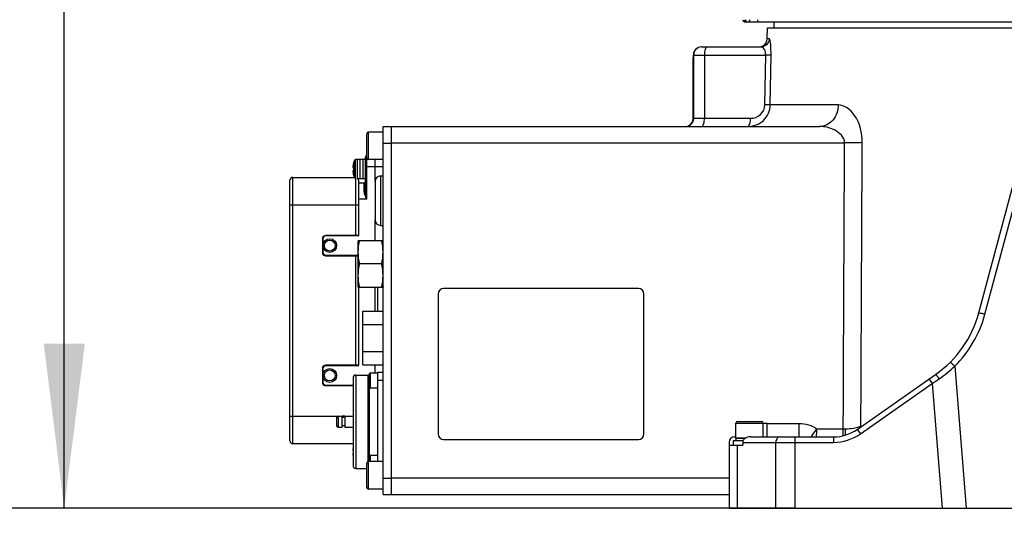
# Model space of a CAD drawing. Header units: millimetres. Extents: x 0 to 8410, y 0 to 5940.
# Tile 55 of 85: x 3360 to 3719, y 3141 to 3324. Entities that reach past the tile are written whole.
import ezdxf

# ---------------------------------------------------------------- set-up
doc = ezdxf.new("R2010")
doc.units = ezdxf.units.MM
doc.header["$LTSCALE"] = 462.55
doc.layers.get('0').update_dxf_attribs({"linetype": 'CONTINUOUS'})
for name, color, linetype in [('204101000013-1_DXF_DIMENSION', 7, 'CONTINUOUS'), ('204101000013_DXF_DIMENSION', 7, 'CONTINUOUS'), ('304103000018DXF_CONTINUOUS_LINE', 7, 'CONTINUOUS'), ('304103000019DXF_CONTINUOUS_LINE', 7, 'CONTINUOUS'), ('304105000042DXF_CONTINUOUS_LINE', 7, 'CONTINUOUS'), ('304105000133DXF_CONTINUOUS_LINE', 7, 'CONTINUOUS'), ('304106000002DXF_CONTINUOUS_LINE', 7, 'CONTINUOUS'), ('304106000021DXF_CONTINUOUS_LINE', 7, 'CONTINUOUS'), ('304110000210DXF_CONTINUOUS_LINE', 7, 'CONTINUOUS'), ('304110000234DXF_CONTINUOUS_LINE', 7, 'CONTINUOUS'), ('304112000008DXF_CONTINUOUS_LINE', 7, 'CONTINUOUS'), ('501023000001DXF_CONTINUOUS_LINE', 7, 'CONTINUOUS'), ('501023000027DXF_CONTINUOUS_LINE', 7, 'CONTINUOUS'), ('501023000069DXF_CONTINUOUS_LINE', 7, 'CONTINUOUS'), ('501023000072DXF_CONTINUOUS_LINE', 7, 'CONTINUOUS'), ('504021000002DXF_CONTINUOUS_LINE', 7, 'CONTINUOUS'), ('604006000006DXF_CONTINUOUS_LINE', 7, 'CONTINUOUS'), ('627001000012DXF_CONTINUOUS_LINE', 7, 'CONTINUOUS'), ('627001000038DXF_CONTINUOUS_LINE', 7, 'CONTINUOUS')]:
    doc.layers.add(name, color=color, linetype=linetype)
doc.styles.get("Standard").update_dxf_attribs({"font": 'txt', "width": 0.7})
doc.dimstyles.new('DIMSTYLE_1', dxfattribs={"dimtxt": 70, "dimasz": 60, "dimexe": 1.5, "dimexo": 0, "dimgap": 1.75, "dimtad": 0, "dimtih": 1, "dimtoh": 1, "dimdsep": 46, "dimtxsty": 'Standard', "dimblk": '_FILLED', "dimblk1": '_FILLED', "dimblk2": '_FILLED', "dimcen": 0.09, "dimclrt": 5, "dimazin": 2, "dimtp": 0.01, "dimtm": 0.01, "dimtfac": 1, "dimtofl": 0, "dimtmove": 0, "dimatfit": 3, "dimldrblk": '_FILLED', "dimfxl": 0, "dimtolj": 1, "dimarcsym": 0})
doc.dimstyles.new('DIMSTYLE_7', dxfattribs={"dimtxt": 70, "dimasz": 60, "dimexe": 1.5, "dimexo": 0, "dimgap": 1.75, "dimtad": 1, "dimdsep": 46, "dimtxsty": 'Standard', "dimblk": '_FILLED', "dimblk1": '_FILLED', "dimblk2": '_FILLED', "dimcen": 0.09, "dimclrt": 5, "dimazin": 2, "dimtp": 0.01, "dimtm": 0.01, "dimtfac": 1, "dimtofl": 0, "dimtmove": 0, "dimatfit": 3, "dimldrblk": '_FILLED', "dimfxl": 0, "dimtolj": 1, "dimarcsym": 0})

# ---------------------------------------------------------------- blocks, each defined once
blk = doc.blocks.new('*D23')
at = {"layer": '204101000013-1_DXF_DIMENSION', "color": 2, "linetype": 'Continuous'}
blk.add_line((2452.9, 3544.17), (2452.9, 2387.41), dxfattribs=at)
blk = doc.blocks.new('_FILLED')
at = {"color": 0, "linetype": 'ByBlock'}
blk.add_solid([(0, 0), (-1, 0.125), (-1, -0.125)], dxfattribs=at)
blk = doc.blocks.new('*D25')
at = {"layer": '204101000013-1_DXF_DIMENSION', "color": 2, "linetype": 'Continuous'}
blk.add_line((2452.9, 3544.17), (2306.25, 3544.17), dxfattribs=at)
blk = doc.blocks.new('*D26')
at = {"layer": '204101000013-1_DXF_DIMENSION', "color": 2, "linetype": 'Continuous'}
blk.add_line((3642.54, 3146.17), (2306.25, 3146.17), dxfattribs=at)
blk = doc.blocks.new('*D31')
at = {"layer": '204101000013_DXF_DIMENSION', "color": 2, "linetype": 'Continuous'}
for p, q in [((3909.22, 3684.17), (3361.14, 3684.17)), ((3376.14, 3684.17), (3376.14, 3415.17)), ((3376.14, 3146.17), (3376.14, 3415.17)), ((3621.33, 3146.17), (3361.14, 3146.17))]:
    blk.add_line(p, q, dxfattribs=at)
at = {"layer": '204101000013_DXF_DIMENSION', "color": 2, "linetype": 'Continuous', "xscale": 60, "yscale": 60, "zscale": 60}
for p, rotation in [((3376.14, 3684.17), 90), ((3376.14, 3146.17), 270)]:
    blk.add_blockref('_FILLED', p, dxfattribs=dict(at, rotation=rotation))

msp = doc.modelspace()

# ---------------------------------------------------------------- linework, layer by layer
at = {"color": 2, "linetype": 'Continuous'}
msp.add_arc((3962.401, 3684.175), 1521.972, 330, 180, dxfattribs=at)
at = {"layer": '304103000018DXF_CONTINUOUS_LINE', "color": 7, "linetype": 'Continuous'}
msp.add_line((4017.377, 3323.175), (3624.418, 3323.175), dxfattribs=at)
msp.add_open_spline([(3624.418, 3323.175), (3624.18, 3323.175), (3623.652, 3323.195), (3623.553, 3323.814), (3623.677, 3323.971)], degree=3, knots=[0, 0, 0, 0, 0.5430618, 1, 1, 1, 1], dxfattribs=at)
at = {"layer": '304103000018DXF_CONTINUOUS_LINE', "color": 9, "linetype": 'Continuous'}
for points, knots in [([(3624.351, 3323.279), (3624.222, 3323.333), (3623.923, 3323.506), (3624.031, 3323.857), (3624.121, 3323.972)], [0, 0, 0, 0, 0.4886772, 1, 1, 1, 1]), ([(3624.862, 3323.175), (3624.778, 3323.175), (3624.603, 3323.195), (3624.434, 3323.244), (3624.351, 3323.279)], [0, 0, 0, 0, 0.4807344, 1, 1, 1, 1]), ([(3624.54, 3323.675), (3624.54, 3323.722), (3624.557, 3323.826), (3624.6, 3323.922), (3624.627, 3323.972)], [0, 0, 0, 0, 0.4530423, 1, 1, 1, 1]), ([(3625.919, 3323.675), (3625.919, 3323.722), (3625.936, 3323.826), (3625.979, 3323.922), (3626.006, 3323.972)], [0, 0, 0, 0, 0.4530423, 1, 1, 1, 1]), ([(3629.677, 3323.175), (3629.441, 3323.175), (3628.914, 3323.198), (3628.817, 3323.814), (3628.94, 3323.972)], [0, 0, 0, 0, 0.5414893, 1, 1, 1, 1])]:
    msp.add_open_spline(points, degree=3, knots=knots, dxfattribs=at)
for points in [[(3625.152, 3323.175), (3624.889, 3323.175), (3624.54, 3323.411), (3624.54, 3323.675)], [(3626.531, 3323.175), (3626.268, 3323.175), (3625.919, 3323.411), (3625.919, 3323.675)]]:
    msp.add_open_spline(points, degree=3, dxfattribs=at)
at = {"layer": '304103000019DXF_CONTINUOUS_LINE', "color": 7, "linetype": 'Continuous'}
for p, q in [((3634.902, 3321.175), (3634.902, 3323.175)), ((3632.345, 3317.133), (3632.402, 3321.175)), ((3632.402, 3321.175), (3994.402, 3321.175)), ((3608.417, 3314.175), (3630.104, 3314.175)), ((3630.71, 3314.501), (3630.901, 3314.609)), ((3605.402, 3310.175), (3605.417, 3310.175)), ((3605.402, 3288.175), (3605.402, 3310.175)), ((3605.417, 3310.175), (3605.417, 3311.175)), ((3495.402, 3285.175), (3651.399, 3285.175)), ((3495.402, 3151.175), (3495.402, 3285.175)), ((3709.416, 3217.32), (3728.004, 3286.692)), ((3665.132, 3174.887), (3693.721, 3194.906)), ((3618.402, 3170.175), (3618.402, 3146.175)), ((3618.402, 3169.175), (3623.402, 3169.175)), ((3620.402, 3172.175), (3620.902, 3172.175)), ((3623.402, 3170.175), (3623.402, 3169.175)), ((3626.23, 3172.175), (3656.528, 3172.175)), ((3495.402, 3151.175), (3618.402, 3151.175)), ((3618.402, 3146.175), (3753.402, 3146.175))]:
    msp.add_line(p, q, dxfattribs=at)
at = {"layer": '304103000019DXF_CONTINUOUS_LINE', "color": 9, "linetype": 'Continuous'}
for p, q in [((3633.091, 3317.133), (3632.345, 3317.133)), ((3605.417, 3311.175), (3631.769, 3311.175)), ((3605.517, 3311.175), (3605.517, 3288.175)), ((3609.462, 3311.175), (3609.462, 3288.175)), ((3631.502, 3293.105), (3631.769, 3311.175)), ((3633.452, 3293.063), (3633.719, 3311.133)), ((3658.241, 3293.063), (3633.452, 3293.063)), ((3605.402, 3288.175), (3626.237, 3288.175)), ((3711.695, 3216.83), (3730.283, 3286.203)), ((3495.402, 3279.279), (3660.512, 3279.279)), ((3700.708, 3197.885), (3704.866, 3146.175)), ((3666.279, 3173.249), (3692.476, 3191.592)), ((3691.329, 3193.231), (3692.476, 3191.592)), ((3692.476, 3191.592), (3694.974, 3193.276)), ((3692.476, 3191.592), (3696.128, 3146.175)), ((3632.259, 3177.087), (3644.008, 3177.087)), ((3632.259, 3172.175), (3632.259, 3177.087)), ((3644.008, 3172.175), (3644.008, 3177.087)), ((3666.472, 3176.091), (3666.851, 3176.091)), ((3650.375, 3175.087), (3660.047, 3175.087)), ((3660.046, 3172.637), (3660.046, 3175.087)), ((3665.132, 3174.887), (3666.279, 3173.249)), ((3621.33, 3169.175), (3621.33, 3146.175)), ((3623.402, 3170.175), (3656.528, 3170.175)), ((3635.473, 3146.175), (3635.473, 3170.175)), ((3642.544, 3146.175), (3642.544, 3172.175)), ((3656.528, 3172.175), (3656.528, 3170.175)), ((3495.402, 3157.279), (3618.402, 3157.279))]:
    msp.add_line(p, q, dxfattribs=at)
at = {"layer": '304103000019DXF_CONTINUOUS_LINE', "color": 7, "linetype": 'Continuous'}
for centre, radius, start, end in [((3629.345, 3317.175), 3, 301.04292, 359.2), ((3608.417, 3311.174), 3, 89.99788, 179.99792), ((3629.384, 3317.052), 2.874, 284.41294, 290.84369), ((3629.38, 3317.062), 2.885, 285.25785, 290.7935), ((3629.342, 3317.161), 2.991, 290.81796, 296.49975), ((3629.333, 3317.181), 3.013, 290.87753, 296.93327), ((3629.264, 3317.324), 3.171, 296.44663, 297.13356), ((3602.402, 3288.175), 3, 292.5, 360), ((3670.779, 3227.672), 40, 304.99977, 345.00035), ((3656.528, 3187.175), 15, 270, 305), ((3620.402, 3170.175), 2, 90, 180)]:
    msp.add_arc(centre, radius, start, end, dxfattribs=at)
at = {"layer": '304103000019DXF_CONTINUOUS_LINE', "color": 9, "linetype": 'Continuous'}
for centre, radius, start, end in [((3608.516, 3311.175), 2.999, 91.84075, 180.01551), ((3608.516, 3311.236), 2.938, 90.00168, 91.86402), ((3602.518, 3288.174), 2.999, 270.01593, 0.01592), ((3670.452, 3229.655), 43.872, 303.98271, 313.60198), ((3632.26, 3165.16), 11.927, 90.00301, 96.47403), ((3660.696, 3192.346), 17.259, 280.42651, 286.8116), ((3657.7, 3177.715), 8.921, 347.33026, 349.51124), ((3656.528, 3187.175), 17, 270, 305)]:
    msp.add_arc(centre, radius, start, end, dxfattribs=at)
at = {"layer": '304103000019DXF_CONTINUOUS_LINE', "color": 7, "linetype": 'Continuous'}
msp.add_ellipse((3626.23, 3170.175), major_axis=(2.828, 0), ratio=0.7071068, start_param=1.5707963, end_param=3.1415927, dxfattribs=at)
at = {"layer": '304103000019DXF_CONTINUOUS_LINE', "color": 9, "linetype": 'Continuous'}
for points, knots in [([(3633.091, 3317.133), (3633.081, 3316.374), (3632.436, 3314.806), (3630.86, 3314.175), (3630.104, 3314.175)], [0, 0, 0, 0, 0.5007248, 1, 1, 1, 1]), ([(3633.719, 3311.133), (3633.73, 3311.928), (3633.707, 3313.341), (3633.594, 3315.321), (3633.379, 3316.318), (3633.252, 3317.133), (3633.091, 3317.133)], [0, 0, 0, 0, 0.3923414, 0.7135008, 0.9206987, 1, 1, 1, 1]), ([(3610.488, 3314.175), (3610.108, 3314.175), (3609.517, 3312.844), (3609.462, 3311.889), (3609.462, 3311.175)], [0, 0, 0, 0, 0.3471981, 1, 1, 1, 1]), ([(3630.644, 3314.01), (3630.56, 3314.062), (3630.386, 3314.144), (3630.195, 3314.175), (3630.104, 3314.175)], [0, 0, 0, 0, 0.5205132, 1, 1, 1, 1]), ([(3631.769, 3311.175), (3631.779, 3311.521), (3631.702, 3312.541), (3631.233, 3313.646), (3630.644, 3314.01)], [0, 0, 0, 0, 0.3336472, 1, 1, 1, 1]), ([(3633.719, 3311.133), (3633.647, 3311.137), (3632.998, 3311.152), (3632.348, 3311.165), (3631.769, 3311.175)], [0, 0, 0, 0, 0.1095068, 1, 1, 1, 1]), ([(3625.211, 3285.175), (3627.257, 3285.175), (3631.538, 3286.764), (3633.422, 3291.001), (3633.452, 3293.063)], [0, 0, 0, 0, 0.4980647, 1, 1, 1, 1]), ([(3626.237, 3288.175), (3627.514, 3288.175), (3630.217, 3289.117), (3631.483, 3291.785), (3631.502, 3293.105)], [0, 0, 0, 0, 0.4918513, 1, 1, 1, 1]), ([(3633.452, 3293.063), (3633.381, 3293.067), (3632.731, 3293.082), (3632.081, 3293.095), (3631.502, 3293.105)], [0, 0, 0, 0, 0.109312, 1, 1, 1, 1]), ([(3658.241, 3293.063), (3658.218, 3291.082), (3656.99, 3287.149), (3653.175, 3285.175), (3651.399, 3285.175)], [0, 0, 0, 0, 0.5273166, 1, 1, 1, 1]), ([(3666.963, 3279.307), (3666.98, 3282.785), (3665.77, 3288.697), (3660.55, 3293.063), (3658.241, 3293.063)], [0, 0, 0, 0, 0.6010668, 1, 1, 1, 1]), ([(3608.436, 3285.175), (3608.815, 3285.175), (3609.406, 3286.505), (3609.462, 3287.46), (3609.462, 3288.175)], [0, 0, 0, 0, 0.3471981, 1, 1, 1, 1]), ([(3625.211, 3285.175), (3625.591, 3285.175), (3626.182, 3286.505), (3626.237, 3287.46), (3626.237, 3288.175)], [0, 0, 0, 0, 0.3471968, 1, 1, 1, 1]), ([(3660.512, 3279.279), (3660.533, 3281.254), (3657.001, 3284.527), (3653.26, 3285.175), (3651.399, 3285.175)], [0, 0, 0, 0, 0.5148013, 1, 1, 1, 1]), ([(3666.963, 3279.307), (3666.537, 3279.299), (3664.387, 3279.271), (3662.237, 3279.272), (3660.512, 3279.279)], [0, 0, 0, 0, 0.1977382, 1, 1, 1, 1]), ([(3709.416, 3217.32), (3709.433, 3217.381), (3709.78, 3217.25), (3710.403, 3217.227), (3711.174, 3216.975), (3711.695, 3216.83)], [0, 0, 0, 0, 0.0821364, 0.3060769, 1, 1, 1, 1]), ([(3698.952, 3199.277), (3699.117, 3199.441), (3699.889, 3198.541), (3700.348, 3198.26), (3700.708, 3197.885)], [0, 0, 0, 0, 0.3089762, 1, 1, 1, 1]), ([(3693.722, 3194.906), (3693.766, 3194.937), (3693.911, 3194.649), (3694.322, 3194.289), (3694.697, 3193.672), (3694.974, 3193.276)], [0, 0, 0, 0, 0.0783496, 0.296166, 1, 1, 1, 1]), ([(3648.324, 3172.173), (3648.476, 3172.374), (3649.184, 3173.329), (3649.868, 3174.303), (3650.374, 3175.091)], [0, 0, 0, 0, 0.2119753, 1, 1, 1, 1]), ([(3636.887, 3172.175), (3636.288, 3172.175), (3635.553, 3171.265), (3635.473, 3170.432), (3635.473, 3170.175)], [0, 0, 0, 0, 0.699321, 1, 1, 1, 1])]:
    msp.add_open_spline(points, degree=3, knots=knots, dxfattribs=at)
at = {"layer": '304103000019DXF_CONTINUOUS_LINE', "color": 7, "linetype": 'Continuous'}
msp.add_open_spline([(3630.902, 3314.61), (3630.89, 3314.592), (3630.809, 3314.566), (3630.748, 3314.521), (3630.697, 3314.495)], degree=3, knots=[0, 0, 0, 0, 0.265259, 1, 1, 1, 1], dxfattribs=at)
at = {"layer": '304103000019DXF_CONTINUOUS_LINE', "color": 9, "linetype": 'Continuous'}
for points in [[(3660.047, 3175.087), (3660.201, 3209.818), (3660.355, 3244.549), (3660.512, 3279.279)], [(3666.472, 3176.091), (3666.634, 3210.496), (3666.798, 3244.902), (3666.963, 3279.307)], [(3700.708, 3197.885), (3705.89, 3203.027), (3709.806, 3209.779), (3711.695, 3216.83)], [(3644.008, 3177.087), (3646.232, 3177.087), (3648.602, 3176.431), (3650.375, 3175.087)], [(3665.687, 3175.825), (3665.952, 3175.905), (3666.214, 3175.991), (3666.472, 3176.091)], [(3650.374, 3175.087), (3650.293, 3174.109), (3650.24, 3173.129), (3650.17, 3172.15)], [(3660.047, 3175.087), (3660.32, 3175.087), (3660.594, 3175.086), (3660.867, 3175.086)], [(3660.808, 3172.848), (3660.848, 3173.593), (3660.865, 3174.339), (3660.867, 3175.086)], [(3660.867, 3175.086), (3661.856, 3175.084), (3662.847, 3175.192), (3663.819, 3175.372)]]:
    msp.add_open_spline(points, degree=3, dxfattribs=at)
at = {"layer": '304105000042DXF_CONTINUOUS_LINE', "color": 7, "linetype": 'Continuous'}
msp.add_line((3490.402, 3217.99), (3490.402, 3226.675), dxfattribs=at)
at = {"layer": '304105000133DXF_CONTINUOUS_LINE', "color": 7, "linetype": 'Continuous'}
for p, q in [((3492.402, 3285.175), (3495.402, 3285.175)), ((3492.402, 3151.175), (3492.402, 3285.175)), ((3492.402, 3151.175), (3495.402, 3151.175))]:
    msp.add_line(p, q, dxfattribs=at)
at = {"layer": '304105000133DXF_CONTINUOUS_LINE', "color": 9, "linetype": 'Continuous'}
for p, q in [((3492.402, 3279.175), (3495.402, 3279.175)), ((3492.402, 3157.175), (3495.402, 3157.175))]:
    msp.add_line(p, q, dxfattribs=at)
at = {"layer": '304106000002DXF_CONTINUOUS_LINE', "color": 7, "linetype": 'Continuous'}
for p, q in [((3458.402, 3170.675), (3458.402, 3265.675)), ((3459.402, 3266.675), (3481.861, 3266.675)), ((3483.402, 3265.675), (3483.402, 3245.525)), ((3470.402, 3244.325), (3470.402, 3239.325)), ((3483.202, 3245.325), (3471.402, 3245.325)), ((3471.402, 3238.325), (3483.202, 3238.325)), ((3483.402, 3226.675), (3483.402, 3198.225)), ((3483.202, 3198.025), (3471.402, 3198.025)), ((3470.402, 3197.025), (3470.402, 3192.025)), ((3471.402, 3191.025), (3481.402, 3191.025)), ((3481.402, 3169.675), (3459.402, 3169.675))]:
    msp.add_line(p, q, dxfattribs=at)
at = {"layer": '304106000002DXF_CONTINUOUS_LINE', "color": 9, "linetype": 'Continuous'}
for p, q in [((3459.402, 3169.675), (3459.402, 3266.675)), ((3482.402, 3245.325), (3482.402, 3266.175)), ((3458.402, 3256.675), (3483.402, 3256.675)), ((3470.402, 3244.325), (3470.202, 3244.325)), ((3470.202, 3244.325), (3470.202, 3239.325)), ((3483.402, 3245.525), (3471.402, 3245.525)), ((3471.402, 3245.325), (3471.402, 3245.525)), ((3470.402, 3239.325), (3470.202, 3239.325)), ((3471.402, 3238.325), (3471.402, 3238.125)), ((3471.402, 3238.125), (3483.202, 3238.125)), ((3482.402, 3198.025), (3482.402, 3238.325)), ((3483.402, 3198.225), (3471.402, 3198.225)), ((3471.402, 3198.025), (3471.402, 3198.225)), ((3470.402, 3197.025), (3470.202, 3197.025)), ((3470.202, 3197.025), (3470.202, 3192.025)), ((3470.402, 3192.025), (3470.202, 3192.025)), ((3471.402, 3191.025), (3471.402, 3190.825)), ((3471.402, 3190.825), (3481.402, 3190.825)), ((3458.402, 3179.675), (3475.902, 3179.675)), ((3478.402, 3179.675), (3477.402, 3179.675))]:
    msp.add_line(p, q, dxfattribs=at)
at = {"layer": '304106000002DXF_CONTINUOUS_LINE', "color": 7, "linetype": 'Continuous'}
for centre, radius, start, end in [((3459.402, 3265.675), 1, 90, 180), ((3482.402, 3265.675), 1, 0, 30.33173), ((3471.402, 3244.325), 1, 90, 180), ((3483.202, 3245.525), 0.2, 270, 360), ((3471.402, 3239.325), 1, 180, 270), ((3471.402, 3197.025), 1, 90, 180), ((3483.202, 3198.225), 0.2, 270, 360), ((3471.402, 3192.025), 1, 180, 270), ((3459.402, 3170.675), 1, 180, 270)]:
    msp.add_arc(centre, radius, start, end, dxfattribs=at)
at = {"layer": '304106000002DXF_CONTINUOUS_LINE', "color": 9, "linetype": 'Continuous'}
for centre, start, end in [((3471.402, 3244.325), 90, 180), ((3471.402, 3239.325), 180, 270), ((3471.402, 3197.025), 90, 180), ((3471.402, 3192.025), 180, 270)]:
    msp.add_arc(centre, 1.2, start, end, dxfattribs=at)
at = {"layer": '304106000021DXF_CONTINUOUS_LINE', "color": 7, "linetype": 'Continuous'}
for p, q in [((3491.402, 3267.175), (3492.402, 3267.175)), ((3489.402, 3265.175), (3489.402, 3251.175)), ((3491.402, 3249.175), (3492.402, 3249.175))]:
    msp.add_line(p, q, dxfattribs=at)
at = {"layer": '304106000021DXF_CONTINUOUS_LINE', "color": 9, "linetype": 'Continuous'}
msp.add_line((3491.402, 3267.175), (3491.402, 3249.175), dxfattribs=at)
at = {"layer": '304106000021DXF_CONTINUOUS_LINE', "color": 7, "linetype": 'Continuous'}
for centre, start, end in [((3491.402, 3265.175), 90, 180), ((3491.402, 3251.175), 180, 270)]:
    msp.add_arc(centre, 2, start, end, dxfattribs=at)
at = {"layer": '304110000210DXF_CONTINUOUS_LINE', "color": 7, "linetype": 'Continuous'}
for p, q in [((3482.402, 3194.675), (3486.902, 3194.675)), ((3490.402, 3195.675), (3492.402, 3195.675)), ((3490.402, 3163.175), (3490.402, 3195.675)), ((3481.402, 3193.675), (3481.402, 3161.675)), ((3487.402, 3165.125), (3487.402, 3190.225)), ((3475.902, 3179.675), (3477.402, 3179.675)), ((3477.402, 3175.675), (3477.402, 3179.675)), ((3478.402, 3179.675), (3481.402, 3179.675)), ((3478.402, 3179.675), (3478.402, 3175.675)), ((3475.402, 3179.175), (3475.402, 3176.175)), ((3478.402, 3179.175), (3477.402, 3179.175)), ((3478.402, 3176.175), (3477.402, 3176.175)), ((3475.902, 3175.675), (3477.402, 3175.675)), ((3478.402, 3175.675), (3481.402, 3175.675)), ((3482.402, 3160.675), (3486.402, 3160.675))]:
    msp.add_line(p, q, dxfattribs=at)
at = {"layer": '304110000210DXF_CONTINUOUS_LINE', "color": 9, "linetype": 'Continuous'}
for p, q in [((3482.402, 3194.675), (3482.402, 3160.675)), ((3486.902, 3163.163), (3486.902, 3194.675)), ((3492.402, 3192.675), (3490.402, 3192.675)), ((3475.902, 3179.675), (3475.902, 3175.675))]:
    msp.add_line(p, q, dxfattribs=at)
at = {"layer": '304110000210DXF_CONTINUOUS_LINE', "color": 7, "linetype": 'Continuous'}
for centre, radius, start, end in [((3482.402, 3193.675), 1, 90, 180), ((3486.902, 3194.175), 0.5, 0, 90), ((3475.902, 3179.175), 0.5, 90, 180), ((3475.902, 3176.175), 0.5, 180, 270), ((3482.402, 3161.675), 1, 180, 270)]:
    msp.add_arc(centre, radius, start, end, dxfattribs=at)
at = {"layer": '304110000234DXF_CONTINUOUS_LINE', "color": 7, "linetype": 'Continuous'}
for p, q in [((3483.802, 3273.175), (3482.873, 3273.175)), ((3485.902, 3273.175), (3485.102, 3273.175)), ((3485.102, 3266.175), (3485.102, 3273.174)), ((3485.902, 3262.139), (3485.902, 3274.075)), ((3489.402, 3265.175), (3489.402, 3273.175)), ((3481.292, 3270.275), (3481.598, 3270.275)), ((3481.627, 3272.246), (3481.577, 3272.075)), ((3481.577, 3272.075), (3481.598, 3272.075)), ((3481.598, 3269.075), (3481.292, 3269.075)), ((3481.598, 3267.275), (3481.577, 3267.275)), ((3481.627, 3267.103), (3481.577, 3267.275)), ((3483.802, 3266.175), (3482.873, 3266.175)), ((3485.902, 3266.175), (3485.102, 3266.175)), ((3483.402, 3264.675), (3485.402, 3264.675)), ((3489.402, 3243.675), (3489.402, 3251.175)), ((3489.402, 3217.99), (3489.402, 3226.675)), ((3489.402, 3195.425), (3489.402, 3198.36)), ((3481.292, 3167.275), (3481.402, 3167.275)), ((3481.402, 3166.075), (3481.292, 3166.075))]:
    msp.add_line(p, q, dxfattribs=at)
at = {"layer": '304110000234DXF_CONTINUOUS_LINE', "color": 9, "linetype": 'Continuous'}
for p, q in [((3482.873, 3273.175), (3482.873, 3266.175)), ((3483.802, 3273.175), (3483.802, 3266.175)), ((3486.402, 3258.674), (3486.402, 3273.775)), ((3481.627, 3272.246), (3481.627, 3271.952)), ((3481.627, 3271.952), (3481.627, 3267.398)), ((3485.902, 3270.575), (3489.402, 3270.575)), ((3489.402, 3270.675), (3492.402, 3270.675)), ((3481.627, 3267.398), (3481.627, 3267.103)), ((3485.402, 3261.872), (3485.402, 3264.675)), ((3486.402, 3258.674), (3483.402, 3258.674))]:
    msp.add_line(p, q, dxfattribs=at)
at = {"layer": '304110000234DXF_CONTINUOUS_LINE', "color": 7, "linetype": 'Continuous'}
for centre, radius in [((3472.902, 3241.825), 2.5), ((3472.902, 3241.825), 2), ((3472.902, 3194.525), 2.5), ((3472.902, 3194.525), 2)]:
    msp.add_circle(centre, radius, dxfattribs=at)
for centre, radius, start, end in [((3482.873, 3271.875), 1.3, 138.41456, 163.39845), ((3486.402, 3274.075), 0.5, 90, 180), ((3490.252, 3269.675), 8.98, 164.49864, 176.16891), ((3490.252, 3269.675), 8.674, 176.0336, 183.9664), ((3490.252, 3269.675), 8.98, 183.83109, 195.50136), ((3482.873, 3267.475), 1.3, 196.60155, 221.58544), ((3485.402, 3265.175), 0.5, 270, 360), ((3490.252, 3166.675), 8.98, 170.29979, 176.16891), ((3490.252, 3166.675), 8.98, 183.83109, 189.70021)]:
    msp.add_arc(centre, radius, start, end, dxfattribs=at)
at = {"layer": '304110000234DXF_CONTINUOUS_LINE', "color": 9, "linetype": 'Continuous'}
for points, knots in [([(3485.902, 3262.139), (3485.902, 3262.102), (3485.811, 3261.907), (3485.565, 3261.872), (3485.402, 3261.872)], [0, 0, 0, 0, 0.1816504, 1, 1, 1, 1]), ([(3486.402, 3258.675), (3486.288, 3259.254), (3486.066, 3260.398), (3485.902, 3261.562), (3485.902, 3262.139)], [0, 0, 0, 0, 0.5056904, 1, 1, 1, 1]), ([(3486.402, 3258.674), (3486.173, 3259.211), (3485.742, 3260.236), (3485.402, 3261.335), (3485.402, 3261.872)], [0, 0, 0, 0, 0.5206917, 1, 1, 1, 1])]:
    msp.add_open_spline(points, degree=3, knots=knots, dxfattribs=at)
at = {"layer": '304112000008DXF_CONTINUOUS_LINE', "color": 7, "linetype": 'Continuous'}
for p, q in [((3585.402, 3226.175), (3514.402, 3226.175)), ((3512.402, 3224.175), (3512.402, 3173.175)), ((3587.402, 3173.175), (3587.402, 3224.175)), ((3514.402, 3171.175), (3585.402, 3171.175))]:
    msp.add_line(p, q, dxfattribs=at)
for centre, start, end in [((3514.402, 3224.175), 90, 180), ((3585.402, 3224.175), 0, 90), ((3514.402, 3173.175), 180, 270), ((3585.402, 3173.175), 270, 360)]:
    msp.add_arc(centre, 2, start, end, dxfattribs=at)
at = {"layer": '501023000001DXF_CONTINUOUS_LINE', "color": 9, "linetype": 'Continuous'}
msp.add_line((3620.902, 3177.175), (3630.902, 3177.175), dxfattribs=at)
at = {"layer": '501023000001DXF_CONTINUOUS_LINE', "color": 7, "linetype": 'Continuous'}
for p, q in [((3620.902, 3171.775), (3620.902, 3177.175)), ((3621.502, 3177.775), (3630.302, 3177.775)), ((3630.902, 3172.175), (3630.902, 3177.175)), ((3620.902, 3171.775), (3624.536, 3171.775))]:
    msp.add_line(p, q, dxfattribs=at)
for centre, start, end in [((3621.502, 3177.175), 90, 180), ((3630.302, 3177.175), 0, 90)]:
    msp.add_arc(centre, 0.6, start, end, dxfattribs=at)
at = {"layer": '501023000027DXF_CONTINUOUS_LINE', "color": 7, "linetype": 'Continuous'}
for p, q in [((3486.402, 3273.775), (3486.402, 3282.575)), ((3492.402, 3283.175), (3487.002, 3283.175)), ((3492.402, 3273.175), (3487.002, 3273.175)), ((3486.402, 3153.775), (3486.402, 3162.575)), ((3492.402, 3163.175), (3487.002, 3163.175)), ((3492.402, 3153.175), (3487.002, 3153.175))]:
    msp.add_line(p, q, dxfattribs=at)
at = {"layer": '501023000027DXF_CONTINUOUS_LINE', "color": 9, "linetype": 'Continuous'}
for p, q in [((3487.002, 3273.175), (3487.002, 3283.175)), ((3487.002, 3153.175), (3487.002, 3163.175))]:
    msp.add_line(p, q, dxfattribs=at)
at = {"layer": '501023000027DXF_CONTINUOUS_LINE', "color": 7, "linetype": 'Continuous'}
for centre, start, end in [((3487.002, 3282.575), 90, 180), ((3487.002, 3273.775), 180, 270), ((3487.002, 3162.575), 90, 180), ((3487.002, 3153.775), 180, 270)]:
    msp.add_arc(centre, 0.6, start, end, dxfattribs=at)
at = {"layer": '501023000069DXF_CONTINUOUS_LINE', "color": 7, "linetype": 'Continuous'}
for p, q in [((3481.902, 3266.575), (3481.902, 3272.775)), ((3485.902, 3273.175), (3482.302, 3273.175)), ((3485.902, 3266.175), (3482.873, 3266.175))]:
    msp.add_line(p, q, dxfattribs=at)
at = {"layer": '501023000069DXF_CONTINUOUS_LINE', "color": 9, "linetype": 'Continuous'}
msp.add_line((3482.302, 3266.175), (3482.302, 3273.175), dxfattribs=at)
at = {"layer": '501023000069DXF_CONTINUOUS_LINE', "color": 7, "linetype": 'Continuous'}
msp.add_arc((3482.302, 3272.775), 0.4, 90, 180, dxfattribs=at)
at = {"layer": '501023000072DXF_CONTINUOUS_LINE', "color": 7, "linetype": 'Continuous'}
for p, q in [((3487.402, 3190.225), (3487.402, 3195.125)), ((3490.402, 3195.425), (3487.702, 3195.425)), ((3490.402, 3189.925), (3487.702, 3189.925)), ((3487.402, 3163.175), (3487.402, 3165.125)), ((3490.402, 3165.425), (3487.702, 3165.425))]:
    msp.add_line(p, q, dxfattribs=at)
at = {"layer": '501023000072DXF_CONTINUOUS_LINE', "color": 9, "linetype": 'Continuous'}
for p, q in [((3487.702, 3189.925), (3487.702, 3195.425)), ((3487.702, 3163.175), (3487.702, 3165.425))]:
    msp.add_line(p, q, dxfattribs=at)
at = {"layer": '501023000072DXF_CONTINUOUS_LINE', "color": 7, "linetype": 'Continuous'}
for centre, start, end in [((3487.702, 3195.125), 90, 180), ((3487.702, 3190.225), 180, 270), ((3487.702, 3165.125), 90, 180)]:
    msp.add_arc(centre, 0.3, start, end, dxfattribs=at)
at = {"layer": '504021000002DXF_CONTINUOUS_LINE', "color": 7, "linetype": 'Continuous'}
for p, q in [((3623.533, 3170.775), (3619.902, 3170.775)), ((3619.902, 3170.775), (3619.902, 3169.175))]:
    msp.add_line(p, q, dxfattribs=at)
at = {"layer": '604006000006DXF_CONTINUOUS_LINE', "color": 7, "linetype": 'Continuous'}
for p, q in [((3620.902, 3171.735), (3621.037, 3171.775)), ((3620.902, 3171.735), (3624.477, 3171.735)), ((3621.179, 3170.775), (3620.902, 3171.735))]:
    msp.add_line(p, q, dxfattribs=at)
at = {"layer": '627001000012DXF_CONTINUOUS_LINE', "color": 7, "linetype": 'Continuous'}
for p, q in [((3484.902, 3217.99), (3492.402, 3217.99)), ((3484.902, 3198.36), (3484.902, 3217.99)), ((3484.902, 3213.082), (3492.402, 3213.082)), ((3484.902, 3203.267), (3492.402, 3203.267)), ((3484.902, 3198.36), (3492.402, 3198.36))]:
    msp.add_line(p, q, dxfattribs=at)
at = {"layer": '627001000038DXF_CONTINUOUS_LINE', "color": 7, "linetype": 'Continuous'}
for p, q in [((3483.299, 3243.692), (3483.202, 3243.425)), ((3483.202, 3226.925), (3483.202, 3243.425)), ((3483.293, 3243.675), (3492.31, 3243.675)), ((3492.402, 3243.425), (3492.304, 3243.692)), ((3491.832, 3235.175), (3483.771, 3235.175)), ((3483.299, 3226.657), (3483.202, 3226.925)), ((3483.293, 3226.675), (3492.31, 3226.675)), ((3492.402, 3226.925), (3492.304, 3226.657))]:
    msp.add_line(p, q, dxfattribs=at)
for points in [[(3483.771, 3235.175), (3483.478, 3236.57), (3483.107, 3239.425), (3483.478, 3242.279), (3483.771, 3243.675)], [(3491.832, 3235.175), (3492.125, 3236.57), (3492.496, 3239.425), (3492.125, 3242.279), (3491.832, 3243.675)]]:
    msp.add_open_spline(points, degree=3, dxfattribs=at)
for points in [[(3483.771, 3226.675), (3483.478, 3228.07), (3483.107, 3230.925), (3483.478, 3233.779), (3483.771, 3235.175)], [(3491.832, 3226.675), (3492.125, 3228.07), (3492.496, 3230.925), (3492.125, 3233.779), (3491.832, 3235.175)]]:
    msp.add_open_spline(points, degree=3, knots=[0, 0, 0, 0, 0.5, 1, 1, 1, 1], dxfattribs=at)

# ---------------------------------------------------------------- dimensions: what is measured, and where the dimension line sits
at = {"layer": '204101000013-1_DXF_DIMENSION', "color": 2, "linetype": 'Continuous'}
for feature_location, offset, dtype, origin, override, picture, middle in [((2452.902, 3544.175), (-146.652, 0), 0, (3696.128, 3146.175), {"dimgap": 17.500025, "dimtad": 1, "dimtih": 0, "dimtoh": 0}, '*D25', (2124.25, 3561.675)), ((2452.902, 3544.175), (0, -1156.767), 1, (3813.401, 3544.175), {"dimgap": 17.499932, "dimtad": 1, "dimtih": 0, "dimtoh": 0}, '*D23', (2435.402, 2058.408)), ((3642.543687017, 3146.174581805), (-1336.293676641, 0), 0, (3696.128348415, 3146.174581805), {"dimgap": 17.500008, "dimtad": 1, "dimtih": 0, "dimtoh": 0}, '*D26', (2222.250010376, 3163.674581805))]:
    dim = msp.add_ordinate_dim(feature_location=feature_location, offset=offset, dtype=dtype, origin=origin, dimstyle='DIMSTYLE_1', override=override, dxfattribs=at)
    dim.commit()
    dim.dimension.update_dxf_attribs({"geometry": picture, "text_midpoint": middle})
at = {"layer": '204101000013_DXF_DIMENSION', "color": 2, "linetype": 'Continuous'}
dim = msp.add_linear_dim(base=(3376.141, 3146.175), p1=(3909.222, 3684.175), p2=(3621.33, 3146.175), angle=270, dimstyle='DIMSTYLE_7', dxfattribs=at)
dim.commit()
dim.dimension.update_dxf_attribs({"geometry": '*D31', "text_midpoint": (3376.141, 3341.675), "dimtype": 160})

doc.saveas('drawing.dxf')
